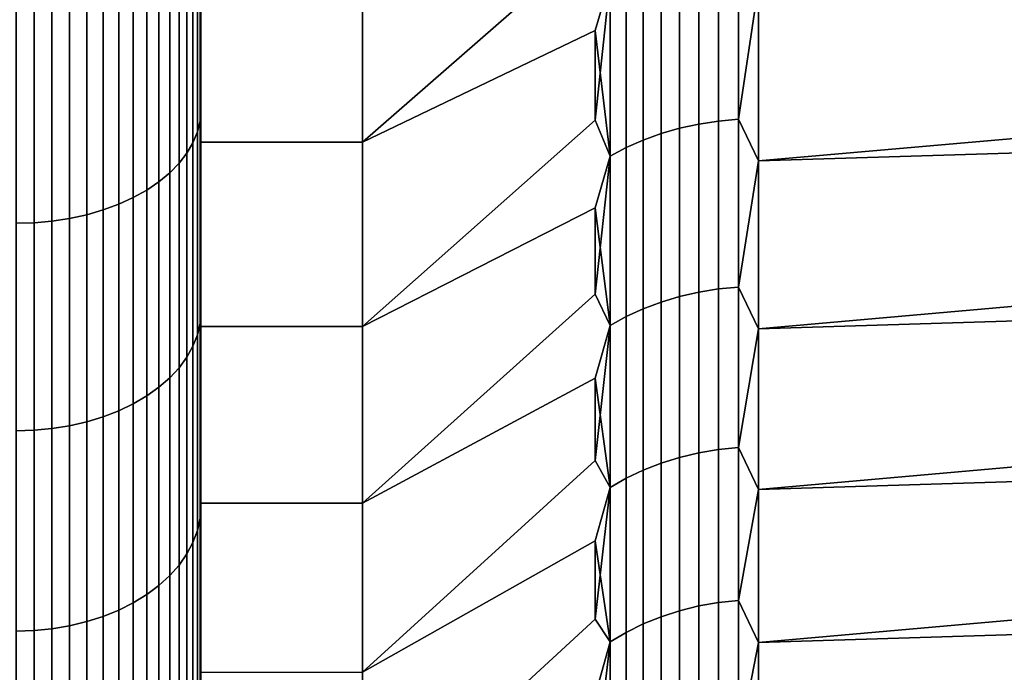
# Model space of a CAD drawing. Header units: metres. Extents: x -32 to 117, y -314 to 32.
# Tile 208 of 256: x 54.72 to 58.98, y -19.14 to -16.32. Entities that reach past the tile are written whole.
import ezdxf

# ---------------------------------------------------------------- set-up
doc = ezdxf.new("R2010")
doc.units = ezdxf.units.M
doc.layers.add('solid_24_501_064_XXX', color=7, linetype='CONTINUOUS')

msp = doc.modelspace()

# ---------------------------------------------------------------- linework, layer by layer
at = {"layer": 'solid_24_501_064_XXX'}
for points in [[(55.5, -14.279572, 73.126831), (55.5, -13.369637, 73.714081), (55.5, -16.452827, 73.659698), (55.5, -16.903345, 73.309982)], [(55.5, -13.369637, 73.714081), (55.5, -15.995195, 73.99984), (55.5, -16.452827, 73.659698)], [(55.5, -14.279572, 30.873165), (55.5, -16.452881, 30.340343), (55.5, -15.995249, 30.0002), (55.5, -13.369637, 30.285915)], [(55.5, -15.162939, 72.502052), (55.5, -14.279572, 73.126831), (55.5, -17.346146, 72.951157), (55.5, -17.780989, 72.583389)], [(55.5, -14.279572, 73.126831), (55.5, -16.903345, 73.309982), (55.5, -17.346146, 72.951157)], [(55.5, -14.279572, 30.873165), (55.5, -16.903397, 30.690058), (55.5, -16.452881, 30.340343)], [(55.5, -15.162939, 31.49795), (55.5, -17.346195, 31.048883), (55.5, -16.903397, 30.690058), (55.5, -14.279572, 30.873165)], [(55.5, -16.019812, 71.839729), (55.5, -15.162939, 72.502052), (55.5, -17.780989, 72.583389), (55.5, -18.208456, 72.2062)], [(55.5, -15.162939, 31.49795), (55.5, -17.781036, 31.416653), (55.5, -17.346195, 31.048883)], [(55.5, -16.019812, 32.160271), (55.5, -18.208504, 31.793846), (55.5, -17.781036, 31.416653), (55.5, -15.162939, 31.49795)], [(57.207108, -15.966877, 70.57312), (57.207108, -15.563559, 70.912361), (56.200001, -16.019726, 71.839821), (56.200001, -16.847328, 71.142036)], [(57.207108, -15.563559, 33.087639), (57.207108, -15.966877, 33.426884), (56.200001, -16.847328, 32.857964), (56.200001, -16.019726, 32.160183)], [(55.484612, -15.896024, 74.263763), (55.484612, -16.802494, 73.587845), (55.496147, -16.754749, 73.526505), (55.496147, -15.850854, 74.2005)], [(55.484612, -16.802494, 30.412155), (55.484612, -15.896024, 29.736233), (55.496147, -15.850854, 29.799498), (55.496147, -16.754749, 30.473499)], [(55.496147, -15.850854, 74.2005), (55.496147, -16.754749, 73.526505), (55.5, -15.995195, 73.99984)], [(55.496147, -15.850854, 29.799498), (55.5, -15.995249, 30.0002), (55.5, -16.452881, 30.340343)], [(55.496147, -16.754749, 30.473499), (55.496147, -15.850854, 29.799498), (55.5, -16.452881, 30.340343)], [(55.465508, -15.940319, 74.325806), (55.465508, -16.849316, 73.648003), (55.484612, -16.802494, 73.587845), (55.484612, -15.896024, 74.263763)], [(55.465508, -16.849316, 30.351999), (55.465508, -15.940319, 29.674194), (55.484612, -15.896024, 29.736233), (55.484612, -16.802494, 30.412155)], [(55.439014, -15.983311, 74.386017), (55.439014, -16.894758, 73.706383), (55.465508, -16.849316, 73.648003), (55.465508, -15.940319, 74.325806)], [(55.439014, -16.894758, 30.293613), (55.439014, -15.983311, 29.613981), (55.465508, -15.940319, 29.674194), (55.465508, -16.849316, 30.351999)], [(60.74514, -15.927435, 70.219666), (57.914215, -16.167145, 70.007317), (57.914215, -16.926891, 69.295097), (60.754452, -16.679441, 69.533844)], [(55.405388, -16.024584, 74.443825), (55.405388, -16.938387, 73.762436), (55.439014, -16.894758, 73.706383), (55.439014, -15.983311, 74.386017)], [(55.405388, -16.938387, 30.23756), (55.405388, -16.024584, 29.556173), (55.439014, -15.983311, 29.613981), (55.439014, -16.894758, 30.293613)], [(57.271427, -16.142897, 70.341896), (57.207108, -15.966877, 70.57312), (56.200001, -16.847328, 71.142036), (57.207108, -16.362803, 70.225273)], [(57.271427, -16.142897, 33.658108), (57.207108, -16.362803, 33.774727), (56.200001, -16.847328, 32.857964), (57.207108, -15.966877, 33.426884)], [(55.364956, -16.063742, 74.498672), (55.364956, -16.979776, 73.81562), (55.405388, -16.938387, 73.762436), (55.405388, -16.024584, 74.443825)], [(55.364956, -16.979776, 30.184381), (55.364956, -16.063742, 29.501329), (55.405388, -16.024584, 29.556173), (55.405388, -16.938387, 30.23756)], [(55.496147, -16.754749, 73.526505), (55.5, -16.452827, 73.659698), (55.5, -15.995195, 73.99984)], [(56.200001, -16.847328, 71.142036), (56.200001, -16.019726, 71.839821), (55.5, -16.019812, 71.839729), (55.5, -16.846998, 71.142296)], [(56.200001, -16.847328, 32.857964), (55.5, -16.846998, 32.857704), (55.5, -16.019812, 32.160271), (56.200001, -16.019726, 32.160183)], [(55.5, -16.846998, 71.142296), (55.5, -16.019812, 71.839729), (55.5, -18.628088, 71.820007), (55.5, -19.039337, 71.425323)], [(55.5, -16.019812, 71.839729), (55.5, -18.208456, 72.2062), (55.5, -18.628088, 71.820007)], [(55.5, -16.846998, 32.857704), (55.5, -18.628136, 32.180038), (55.5, -18.208504, 31.793846), (55.5, -16.019812, 32.160271)], [(57.572521, -16.786568, 34.48521), (57.572521, -16.028093, 33.788548), (57.655815, -16.010765, 33.808235), (57.655815, -16.768419, 34.504143)], [(57.572521, -16.028093, 70.211449), (57.572521, -16.786568, 69.514793), (57.655815, -16.768419, 69.495857), (57.655815, -16.010765, 70.191765)], [(57.655815, -16.768419, 34.504143), (57.655815, -16.010765, 33.808235), (57.741081, -15.998305, 33.822395), (57.741081, -16.755369, 34.517761)], [(57.655815, -16.010765, 70.191765), (57.655815, -16.768419, 69.495857), (57.741081, -16.755369, 69.482239), (57.741081, -15.998305, 70.177605)], [(57.741081, -16.755369, 34.517761), (57.741081, -15.998305, 33.822395), (57.827667, -15.990808, 33.830914), (57.827667, -16.747517, 34.525955)], [(57.741081, -15.998305, 70.177605), (57.741081, -16.755369, 69.482239), (57.827667, -16.747517, 69.474045), (57.827667, -15.990808, 70.16909)], [(57.827667, -16.747517, 34.525955), (57.827667, -15.990808, 33.830914), (57.914215, -16.167145, 33.992683)], [(57.827667, -15.990808, 70.16909), (57.827667, -16.747517, 69.474045), (57.914215, -16.167145, 70.007317)], [(55.318108, -16.100407, 74.550018), (55.318108, -17.018532, 73.86541), (55.364956, -16.979776, 73.81562), (55.364956, -16.063742, 74.498672)], [(55.318108, -17.018532, 30.13459), (55.318108, -16.100407, 29.449978), (55.364956, -16.063742, 29.501329), (55.364956, -16.979776, 30.184381)], [(57.414364, -16.837563, 34.432003), (57.414364, -16.076784, 33.733223), (57.491833, -16.050156, 33.763481), (57.491833, -16.809673, 34.461102)], [(57.414364, -16.076784, 70.266777), (57.414364, -16.837563, 69.568001), (57.491833, -16.809673, 69.538902), (57.491833, -16.050156, 70.236519)], [(57.491833, -16.809673, 34.461102), (57.491833, -16.050156, 33.763481), (57.572521, -16.028093, 33.788548), (57.572521, -16.786568, 34.48521)], [(57.491833, -16.050156, 70.236519), (57.491833, -16.809673, 69.538902), (57.572521, -16.786568, 69.514793), (57.572521, -16.028093, 70.211449)], [(57.914215, -16.926891, 34.704903), (57.914215, -16.167145, 33.992683), (62.30183, -16.03533, 33.875206), (62.30183, -16.792776, 34.574654)], [(55.265297, -16.134222, 74.597382), (55.265297, -17.054276, 73.911331), (55.318108, -17.018532, 73.86541), (55.318108, -16.100407, 74.550018)], [(55.265297, -17.054276, 30.088667), (55.265297, -16.134222, 29.402617), (55.318108, -16.100407, 29.449978), (55.318108, -17.018532, 30.13459)], [(57.271427, -16.906803, 34.359756), (57.271427, -16.142897, 33.658108), (57.34071, -16.107777, 33.698009), (57.34071, -16.870022, 34.398136)], [(57.271427, -16.142897, 70.341896), (57.271427, -16.906803, 69.640244), (57.34071, -16.870022, 69.601868), (57.34071, -16.107777, 70.301987)], [(57.34071, -16.870022, 34.398136), (57.34071, -16.107777, 33.698009), (57.414364, -16.076784, 33.733223), (57.414364, -16.837563, 34.432003)], [(57.34071, -16.107777, 70.301987), (57.34071, -16.870022, 69.601868), (57.414364, -16.837563, 69.568001), (57.414364, -16.076784, 70.266777)], [(55.207027, -16.164864, 74.640297), (55.207027, -17.086664, 73.95295), (55.265297, -17.054276, 73.911331), (55.265297, -16.134222, 74.597382)], [(55.207027, -17.086664, 30.047052), (55.207027, -16.164864, 29.359699), (55.265297, -16.134222, 29.402617), (55.265297, -17.054276, 30.088667)], [(57.271427, -16.142897, 70.341896), (57.207108, -16.362803, 70.225273), (57.207108, -16.751152, 69.868988)], [(57.271427, -16.142897, 70.341896), (57.207108, -16.751152, 69.868988), (57.271427, -16.906803, 69.640244)], [(57.271427, -16.906803, 34.359756), (57.207108, -16.362803, 33.774727), (57.271427, -16.142897, 33.658108)], [(55.076424, -16.215475, 74.711189), (55.076424, -17.140163, 74.021683), (55.143867, -17.115387, 73.989845), (55.143867, -16.192036, 74.67836)], [(55.076424, -17.140163, 29.978319), (55.076424, -16.215475, 29.288813), (55.143867, -16.192036, 29.321644), (55.143867, -17.115387, 30.010151)], [(55.143867, -16.192036, 74.67836), (55.143867, -17.115387, 73.989845), (55.207027, -17.086664, 73.95295), (55.207027, -16.164864, 74.640297)], [(55.143867, -17.115387, 30.010151), (55.143867, -16.192036, 29.321644), (55.207027, -16.164864, 29.359699), (55.207027, -17.086664, 30.047052)], [(57.827667, -16.747517, 34.525955), (57.914215, -16.167145, 33.992683), (57.914215, -16.926891, 34.704903)], [(57.827667, -16.747517, 69.474045), (57.914215, -16.926891, 69.295097), (57.914215, -16.167145, 70.007317)], [(54.931324, -16.250292, 74.759949), (54.931324, -17.176966, 74.068962), (55.005348, -17.160755, 74.048141), (55.005348, -16.234957, 74.738472)], [(54.931324, -17.176966, 29.931034), (54.931324, -16.250292, 29.240049), (55.005348, -16.234957, 29.261528), (55.005348, -17.160755, 29.95186)], [(55.005348, -16.234957, 74.738472), (55.005348, -17.160755, 74.048141), (55.076424, -17.140163, 74.021683), (55.076424, -16.215475, 74.711189)], [(55.005348, -17.160755, 29.95186), (55.005348, -16.234957, 29.261528), (55.076424, -16.215475, 29.288813), (55.076424, -17.140163, 29.978319)], [(54.777321, -17.195656, 74.092979), (54.777321, -16.267975, 74.784714), (54.700001, -16.270151, 74.787766), (54.700001, -17.197956, 74.095932)], [(54.777321, -16.267975, 29.215284), (54.777321, -17.195656, 29.907021), (54.700001, -17.197956, 29.904066), (54.700001, -16.270151, 29.212236)], [(54.777321, -16.267975, 74.784714), (54.777321, -17.195656, 74.092979), (54.855072, -17.188637, 74.083961), (54.855072, -16.261333, 74.775414)], [(54.777321, -17.195656, 29.907021), (54.777321, -16.267975, 29.215284), (54.855072, -16.261333, 29.224585), (54.855072, -17.188637, 29.91604)], [(54.855072, -16.261333, 74.775414), (54.855072, -17.188637, 74.083961), (54.931324, -17.176966, 74.068962), (54.931324, -16.250292, 74.759949)], [(54.855072, -17.188637, 29.91604), (54.855072, -16.261333, 29.224585), (54.931324, -16.250292, 29.240049), (54.931324, -17.176966, 29.931034)], [(57.207108, -16.751152, 69.868988), (57.207108, -16.362803, 70.225273), (56.200001, -16.847328, 71.142036), (56.200001, -17.64448, 70.409843)], [(57.207108, -16.362803, 33.774727), (57.207108, -16.751152, 34.131012), (56.200001, -17.64448, 33.590157), (56.200001, -16.847328, 32.857964)], [(57.271427, -16.906803, 34.359756), (57.207108, -16.751152, 34.131012), (57.207108, -16.362803, 33.774727)], [(55.496147, -16.754749, 73.526505), (55.5, -16.903345, 73.309982), (55.5, -16.452827, 73.659698)], [(55.496147, -16.754749, 30.473499), (55.5, -16.452881, 30.340343), (55.5, -16.903397, 30.690058)], [(60.754452, -16.679441, 69.533844), (57.914215, -16.926891, 69.295097), (57.914215, -17.655293, 68.55085), (60.773251, -17.402605, 68.81633)], [(57.271427, -16.906803, 69.640244), (57.207108, -16.751152, 69.868988), (56.200001, -17.64448, 70.409843), (57.207108, -17.131744, 69.504433)], [(57.271427, -16.906803, 34.359756), (57.207108, -17.131744, 34.495567), (56.200001, -17.64448, 33.590157), (57.207108, -16.751152, 34.131012)], [(57.741081, -17.482241, 35.244629), (57.741081, -16.755369, 34.517761), (57.827667, -16.747517, 34.525955), (57.827667, -17.474047, 35.252483)], [(57.741081, -16.755369, 69.482239), (57.741081, -17.482241, 68.755371), (57.827667, -17.474047, 68.74752), (57.827667, -16.747517, 69.474045)], [(57.827667, -17.474047, 35.252483), (57.827667, -16.747517, 34.525955), (57.914215, -16.926891, 34.704903)], [(57.827667, -16.747517, 69.474045), (57.827667, -17.474047, 68.74752), (57.914215, -16.926891, 69.295097)], [(55.484612, -16.802494, 73.587845), (55.484612, -17.680258, 72.875038), (55.496147, -17.630018, 72.81572), (55.496147, -16.754749, 73.526505)], [(55.484612, -17.680258, 31.124958), (55.484612, -16.802494, 30.412155), (55.496147, -16.754749, 30.473499), (55.496147, -17.630018, 31.184277)], [(55.496147, -16.754749, 73.526505), (55.496147, -17.630018, 72.81572), (55.5, -16.903345, 73.309982)], [(55.496147, -16.754749, 30.473499), (55.5, -16.903397, 30.690058), (55.5, -17.346195, 31.048883)], [(55.496147, -17.630018, 31.184277), (55.496147, -16.754749, 30.473499), (55.5, -17.346195, 31.048883)], [(57.491833, -17.538898, 35.190327), (57.491833, -16.809673, 34.461102), (57.572521, -16.786568, 34.48521), (57.572521, -17.514791, 35.213432)], [(57.491833, -16.809673, 69.538902), (57.491833, -17.538898, 68.809677), (57.572521, -17.514791, 68.786568), (57.572521, -16.786568, 69.514793)], [(57.572521, -17.514791, 35.213432), (57.572521, -16.786568, 34.48521), (57.655815, -16.768419, 34.504143), (57.655815, -17.495855, 35.231579)], [(57.572521, -16.786568, 69.514793), (57.572521, -17.514791, 68.786568), (57.655815, -17.495855, 68.768417), (57.655815, -16.768419, 69.495857)], [(57.655815, -17.495855, 35.231579), (57.655815, -16.768419, 34.504143), (57.741081, -16.755369, 34.517761), (57.741081, -17.482241, 35.244629)], [(57.655815, -16.768419, 69.495857), (57.655815, -17.495855, 68.768417), (57.741081, -17.482241, 68.755371), (57.741081, -16.755369, 69.482239)], [(57.914215, -17.655293, 35.44915), (57.914215, -16.926891, 34.704903), (62.30183, -16.792776, 34.574654), (62.30183, -17.519749, 35.305737)], [(55.465508, -16.849316, 73.648003), (55.465508, -17.729525, 72.933212), (55.484612, -17.680258, 72.875038), (55.484612, -16.802494, 73.587845)], [(55.465508, -17.729525, 31.06679), (55.465508, -16.849316, 30.351999), (55.484612, -16.802494, 30.412155), (55.484612, -17.680258, 31.124958)], [(57.34071, -17.601866, 35.129978), (57.34071, -16.870022, 34.398136), (57.414364, -16.837563, 34.432003), (57.414364, -17.567999, 35.162437)], [(57.34071, -16.870022, 69.601868), (57.34071, -17.601866, 68.870018), (57.414364, -17.567999, 68.837563), (57.414364, -16.837563, 69.568001)], [(57.414364, -17.567999, 35.162437), (57.414364, -16.837563, 34.432003), (57.491833, -16.809673, 34.461102), (57.491833, -17.538898, 35.190327)], [(57.414364, -16.837563, 69.568001), (57.414364, -17.567999, 68.837563), (57.491833, -17.538898, 68.809677), (57.491833, -16.809673, 69.538902)], [(55.439014, -16.894758, 73.706383), (55.439014, -17.777342, 72.98967), (55.465508, -17.729525, 72.933212), (55.465508, -16.849316, 73.648003)], [(55.439014, -17.777342, 31.010332), (55.439014, -16.894758, 30.293613), (55.465508, -16.849316, 30.351999), (55.465508, -17.729525, 31.06679)], [(55.5, -17.644621, 70.409683), (55.5, -16.846998, 71.142296), (55.5, -19.441839, 71.022476), (55.5, -19.836161, 70.610886)], [(55.5, -16.846998, 71.142296), (55.5, -19.039337, 71.425323), (55.5, -19.441839, 71.022476)], [(55.5, -16.846998, 32.857704), (55.5, -19.039385, 32.574722), (55.5, -18.628136, 32.180038)], [(55.5, -17.644621, 33.590317), (55.5, -19.441887, 32.977573), (55.5, -19.039385, 32.574722), (55.5, -16.846998, 32.857704)], [(56.200001, -17.64448, 70.409843), (56.200001, -16.847328, 71.142036), (55.5, -16.846998, 71.142296), (55.5, -17.644621, 70.409683)], [(56.200001, -16.847328, 32.857964), (56.200001, -17.64448, 33.590157), (55.5, -17.644621, 33.590317), (55.5, -16.846998, 32.857704)], [(57.271427, -17.640244, 35.093197), (57.271427, -16.906803, 34.359756), (57.34071, -16.870022, 34.398136), (57.34071, -17.601866, 35.129978)], [(57.271427, -16.906803, 69.640244), (57.271427, -17.640244, 68.906807), (57.34071, -17.601866, 68.870018), (57.34071, -16.870022, 69.601868)], [(55.405388, -16.938387, 73.762436), (55.405388, -17.82325, 73.043869), (55.439014, -17.777342, 72.98967), (55.439014, -16.894758, 73.706383)], [(55.405388, -17.82325, 30.956129), (55.405388, -16.938387, 30.23756), (55.439014, -16.894758, 30.293613), (55.439014, -17.777342, 31.010332)], [(55.496147, -17.630018, 72.81572), (55.5, -17.346146, 72.951157), (55.5, -16.903345, 73.309982)], [(57.271427, -16.906803, 69.640244), (57.207108, -17.131744, 69.504433), (57.207108, -17.504406, 69.131775)], [(57.271427, -16.906803, 69.640244), (57.207108, -17.504406, 69.131775), (57.271427, -17.640244, 68.906807)], [(57.271427, -17.640244, 35.093197), (57.207108, -17.131744, 34.495567), (57.271427, -16.906803, 34.359756)], [(55.364956, -16.979776, 73.81562), (55.364956, -17.866802, 73.095291), (55.405388, -17.82325, 73.043869), (55.405388, -16.938387, 73.762436)], [(55.364956, -17.866802, 30.904707), (55.364956, -16.979776, 30.184381), (55.405388, -16.938387, 30.23756), (55.405388, -17.82325, 30.956129)], [(57.827667, -17.474047, 35.252483), (57.914215, -16.926891, 34.704903), (57.914215, -17.655293, 35.44915)], [(57.827667, -17.474047, 68.74752), (57.914215, -17.655293, 68.55085), (57.914215, -16.926891, 69.295097)], [(55.318108, -17.018532, 73.86541), (55.318108, -17.907581, 73.14344), (55.364956, -17.866802, 73.095291), (55.364956, -16.979776, 73.81562)], [(55.318108, -17.907581, 30.85656), (55.318108, -17.018532, 30.13459), (55.364956, -16.979776, 30.184381), (55.364956, -17.866802, 30.904707)], [(55.265297, -17.054276, 73.911331), (55.265297, -17.945192, 73.187851), (55.318108, -17.907581, 73.14344), (55.318108, -17.018532, 73.86541)], [(55.265297, -17.945192, 30.812151), (55.265297, -17.054276, 30.088667), (55.318108, -17.018532, 30.13459), (55.318108, -17.907581, 30.85656)], [(55.143867, -17.115387, 73.989845), (55.143867, -18.009495, 73.263771), (55.207027, -17.979273, 73.228088), (55.207027, -17.086664, 73.95295)], [(55.143867, -18.009495, 30.736229), (55.143867, -17.115387, 30.010151), (55.207027, -17.086664, 30.047052), (55.207027, -17.979273, 30.771912)], [(55.207027, -17.086664, 73.95295), (55.207027, -17.979273, 73.228088), (55.265297, -17.945192, 73.187851), (55.265297, -17.054276, 73.911331)], [(55.207027, -17.979273, 30.771912), (55.207027, -17.086664, 30.047052), (55.265297, -17.054276, 30.088667), (55.265297, -17.945192, 30.812151)], [(55.076424, -17.140163, 74.021683), (55.076424, -18.035566, 73.294556), (55.143867, -18.009495, 73.263771), (55.143867, -17.115387, 73.989845)], [(55.076424, -18.035566, 30.705446), (55.076424, -17.140163, 29.978319), (55.143867, -17.115387, 30.010151), (55.143867, -18.009495, 30.736229)], [(57.207108, -17.504406, 69.131775), (57.207108, -17.131744, 69.504433), (56.200001, -17.64448, 70.409843), (56.200001, -18.409843, 69.644478)], [(57.207108, -17.131744, 34.495567), (57.207108, -17.504406, 34.868229), (56.200001, -18.409843, 34.355518), (56.200001, -17.64448, 33.590157)], [(57.271427, -17.640244, 35.093197), (57.207108, -17.504406, 34.868229), (57.207108, -17.131744, 34.495567)], [(54.855072, -17.188637, 74.083961), (54.855072, -18.086573, 73.354774), (54.931324, -18.074291, 73.340279), (54.931324, -17.176966, 74.068962)], [(54.855072, -18.086573, 30.645224), (54.855072, -17.188637, 29.91604), (54.931324, -17.176966, 29.931034), (54.931324, -18.074291, 30.659725)], [(54.931324, -17.176966, 74.068962), (54.931324, -18.074291, 73.340279), (55.005348, -18.057236, 73.320137), (55.005348, -17.160755, 74.048141)], [(54.931324, -18.074291, 30.659725), (54.931324, -17.176966, 29.931034), (55.005348, -17.160755, 29.95186), (55.005348, -18.057236, 30.679863)], [(55.005348, -17.160755, 74.048141), (55.005348, -18.057236, 73.320137), (55.076424, -18.035566, 73.294556), (55.076424, -17.140163, 74.021683)], [(55.005348, -18.057236, 30.679863), (55.005348, -17.160755, 29.95186), (55.076424, -17.140163, 29.978319), (55.076424, -18.035566, 30.705446)], [(54.777321, -18.093958, 73.363495), (54.777321, -17.195656, 74.092979), (54.700001, -17.197956, 74.095932), (54.700001, -18.096378, 73.366356)], [(54.777321, -17.195656, 29.907021), (54.777321, -18.093958, 30.636503), (54.700001, -18.096378, 30.633646), (54.700001, -17.197956, 29.904066)], [(54.777321, -17.195656, 74.092979), (54.777321, -18.093958, 73.363495), (54.855072, -18.086573, 73.354774), (54.855072, -17.188637, 74.083961)], [(54.777321, -18.093958, 30.636503), (54.777321, -17.195656, 29.907021), (54.855072, -17.188637, 29.91604), (54.855072, -18.086573, 30.645224)], [(55.496147, -17.630018, 72.81572), (55.5, -17.780989, 72.583389), (55.5, -17.346146, 72.951157)], [(55.496147, -17.630018, 31.184277), (55.5, -17.346195, 31.048883), (55.5, -17.781036, 31.416653)], [(60.773251, -17.402605, 68.81633), (57.914215, -17.655293, 68.55085), (57.914215, -18.351, 67.775955), (60.801495, -18.094584, 68.069389)], [(57.741081, -18.177607, 36.001694), (57.741081, -17.482241, 35.244629), (57.827667, -17.474047, 35.252483), (57.827667, -18.169086, 36.009193)], [(57.741081, -17.482241, 68.755371), (57.741081, -18.177607, 67.998306), (57.827667, -18.169086, 67.990807), (57.827667, -17.474047, 68.74752)], [(57.827667, -18.169086, 36.009193), (57.827667, -17.474047, 35.252483), (57.914215, -17.655293, 35.44915)], [(57.827667, -17.474047, 68.74752), (57.827667, -18.169086, 67.990807), (57.914215, -17.655293, 68.55085)], [(57.271427, -17.640244, 68.906807), (57.207108, -17.504406, 69.131775), (56.200001, -18.409843, 69.644478), (57.207108, -17.868963, 68.751175)], [(57.271427, -17.640244, 35.093197), (57.207108, -17.868963, 35.248821), (56.200001, -18.409843, 34.355518), (57.207108, -17.504406, 34.868229)], [(57.491833, -18.236519, 35.949844), (57.491833, -17.538898, 35.190327), (57.572521, -17.514791, 35.213432), (57.572521, -18.211451, 35.971909)], [(57.491833, -17.538898, 68.809677), (57.491833, -18.236519, 68.050156), (57.572521, -18.211451, 68.028091), (57.572521, -17.514791, 68.786568)], [(57.572521, -18.211451, 35.971909), (57.572521, -17.514791, 35.213432), (57.655815, -17.495855, 35.231579), (57.655815, -18.191763, 35.989235)], [(57.572521, -17.514791, 68.786568), (57.572521, -18.211451, 68.028091), (57.655815, -18.191763, 68.010765), (57.655815, -17.495855, 68.768417)], [(57.655815, -18.191763, 35.989235), (57.655815, -17.495855, 35.231579), (57.741081, -17.482241, 35.244629), (57.741081, -18.177607, 36.001694)], [(57.655815, -17.495855, 68.768417), (57.655815, -18.191763, 68.010765), (57.741081, -18.177607, 67.998306), (57.741081, -17.482241, 68.755371)], [(57.914215, -18.351, 36.224045), (57.914215, -17.655293, 35.44915), (62.30183, -17.519749, 35.305737), (62.30183, -18.214928, 36.067127)], [(57.414364, -18.266775, 35.923214), (57.414364, -17.567999, 35.162437), (57.491833, -17.538898, 35.190327), (57.491833, -18.236519, 35.949844)], [(57.414364, -17.567999, 68.837563), (57.414364, -18.266775, 68.076782), (57.491833, -18.236519, 68.050156), (57.491833, -17.538898, 68.809677)], [(57.271427, -18.341894, 35.857101), (57.271427, -17.640244, 35.093197), (57.34071, -17.601866, 35.129978), (57.34071, -18.301991, 35.892223)], [(57.271427, -17.640244, 68.906807), (57.271427, -18.341894, 68.142899), (57.34071, -18.301991, 68.10778), (57.34071, -17.601866, 68.870018)], [(57.34071, -18.301991, 35.892223), (57.34071, -17.601866, 35.129978), (57.414364, -17.567999, 35.162437), (57.414364, -18.266775, 35.923214)], [(57.34071, -17.601866, 68.870018), (57.34071, -18.301991, 68.10778), (57.414364, -18.266775, 68.076782), (57.414364, -17.567999, 68.837563)], [(55.484612, -17.680258, 72.875038), (55.484612, -18.527815, 72.126572), (55.496147, -18.475166, 72.069382), (55.496147, -17.630018, 72.81572)], [(55.484612, -18.527815, 31.873426), (55.484612, -17.680258, 31.124958), (55.496147, -17.630018, 31.184277), (55.496147, -18.475166, 31.930618)], [(55.496147, -17.630018, 72.81572), (55.496147, -18.475166, 72.069382), (55.5, -17.780989, 72.583389)], [(55.496147, -17.630018, 31.184277), (55.5, -17.781036, 31.416653), (55.5, -18.208504, 31.793846)], [(55.496147, -18.475166, 31.930618), (55.496147, -17.630018, 31.184277), (55.5, -18.208504, 31.793846)], [(56.200001, -18.409843, 69.644478), (56.200001, -17.64448, 70.409843), (55.5, -17.644621, 70.409683), (55.5, -18.409681, 69.644623)], [(56.200001, -17.64448, 33.590157), (56.200001, -18.409843, 34.355518), (55.5, -18.409681, 34.355377), (55.5, -17.644621, 33.590317)], [(55.5, -18.409681, 69.644623), (55.5, -17.644621, 70.409683), (55.5, -20.221985, 70.190926), (55.5, -20.598812, 69.763123)], [(55.5, -17.644621, 70.409683), (55.5, -19.836161, 70.610886), (55.5, -20.221985, 70.190926)], [(55.5, -17.644621, 33.590317), (55.5, -19.836208, 33.389164), (55.5, -19.441887, 32.977573)], [(55.5, -18.409681, 34.355377), (55.5, -20.222033, 33.809132), (55.5, -19.836208, 33.389164), (55.5, -17.644621, 33.590317)], [(57.271427, -17.640244, 68.906807), (57.207108, -17.868963, 68.751175), (57.207108, -18.225246, 68.362831)], [(57.271427, -17.640244, 68.906807), (57.207108, -18.225246, 68.362831), (57.271427, -18.341894, 68.142899)], [(57.271427, -18.341894, 35.857101), (57.207108, -17.868963, 35.248821), (57.271427, -17.640244, 35.093197)], [(55.465508, -17.729525, 72.933212), (55.465508, -18.579445, 72.182655), (55.484612, -18.527815, 72.126572), (55.484612, -17.680258, 72.875038)], [(55.465508, -18.579445, 31.817343), (55.465508, -17.729525, 31.06679), (55.484612, -17.680258, 31.124958), (55.484612, -18.527815, 31.873426)], [(57.827667, -18.169086, 36.009193), (57.914215, -17.655293, 35.44915), (57.914215, -18.351, 36.224045)], [(57.827667, -18.169086, 67.990807), (57.914215, -18.351, 67.775955), (57.914215, -17.655293, 68.55085)], [(55.439014, -17.777342, 72.98967), (55.439014, -18.629553, 72.237091), (55.465508, -18.579445, 72.182655), (55.465508, -17.729525, 72.933212)], [(55.439014, -18.629553, 31.762911), (55.439014, -17.777342, 31.010332), (55.465508, -17.729525, 31.06679), (55.465508, -18.579445, 31.817343)], [(55.405388, -17.82325, 73.043869), (55.405388, -18.677662, 72.289345), (55.439014, -18.629553, 72.237091), (55.439014, -17.777342, 72.98967)], [(55.405388, -18.677662, 31.710651), (55.405388, -17.82325, 30.956129), (55.439014, -17.777342, 31.010332), (55.439014, -18.629553, 31.762911)], [(55.496147, -18.475166, 72.069382), (55.5, -18.208456, 72.2062), (55.5, -17.780989, 72.583389)], [(55.364956, -17.866802, 73.095291), (55.364956, -18.723301, 72.338928), (55.405388, -18.677662, 72.289345), (55.405388, -17.82325, 73.043869)], [(55.364956, -18.723301, 31.661072), (55.364956, -17.866802, 30.904707), (55.405388, -17.82325, 30.956129), (55.405388, -18.677662, 31.710651)], [(55.318108, -17.907581, 73.14344), (55.318108, -18.766035, 72.385345), (55.364956, -18.723301, 72.338928), (55.364956, -17.866802, 73.095291)], [(55.318108, -18.766035, 31.614651), (55.318108, -17.907581, 30.85656), (55.364956, -17.866802, 30.904707), (55.364956, -18.723301, 31.661072)], [(57.207108, -18.225246, 68.362831), (57.207108, -17.868963, 68.751175), (56.200001, -18.409843, 69.644478), (56.200001, -19.142036, 68.847328)], [(57.207108, -17.868963, 35.248821), (57.207108, -18.225246, 35.637169), (56.200001, -19.142036, 35.152672), (56.200001, -18.409843, 34.355518)], [(57.271427, -18.341894, 35.857101), (57.207108, -18.225246, 35.637169), (57.207108, -17.868963, 35.248821)], [(55.207027, -17.979273, 73.228088), (55.207027, -18.841166, 72.466965), (55.265297, -18.80545, 72.428162), (55.265297, -17.945192, 73.187851)], [(55.207027, -18.841166, 31.533039), (55.207027, -17.979273, 30.771912), (55.265297, -17.945192, 30.812151), (55.265297, -18.80545, 31.571835)], [(55.265297, -17.945192, 73.187851), (55.265297, -18.80545, 72.428162), (55.318108, -18.766035, 72.385345), (55.318108, -17.907581, 73.14344)], [(55.265297, -18.80545, 31.571835), (55.265297, -17.945192, 30.812151), (55.318108, -17.907581, 30.85656), (55.318108, -18.766035, 31.614651)], [(55.143867, -18.009495, 73.263771), (55.143867, -18.872835, 72.501366), (55.207027, -18.841166, 72.466965), (55.207027, -17.979273, 73.228088)], [(55.143867, -18.872835, 31.498634), (55.143867, -18.009495, 30.736229), (55.207027, -17.979273, 30.771912), (55.207027, -18.841166, 31.533039)], [(55.076424, -18.035566, 73.294556), (55.076424, -18.900156, 72.531044), (55.143867, -18.872835, 72.501366), (55.143867, -18.009495, 73.263771)], [(55.076424, -18.900156, 31.468958), (55.076424, -18.035566, 30.705446), (55.143867, -18.009495, 30.736229), (55.143867, -18.872835, 31.498634)], [(54.931324, -18.074291, 73.340279), (54.931324, -18.940739, 72.575127), (55.005348, -18.922863, 72.55571), (55.005348, -18.057236, 73.320137)], [(54.931324, -18.940739, 31.424873), (54.931324, -18.074291, 30.659725), (55.005348, -18.057236, 30.679863), (55.005348, -18.922863, 31.44429)], [(55.005348, -18.057236, 73.320137), (55.005348, -18.922863, 72.55571), (55.076424, -18.900156, 72.531044), (55.076424, -18.035566, 73.294556)], [(55.005348, -18.922863, 31.44429), (55.005348, -18.057236, 30.679863), (55.076424, -18.035566, 30.705446), (55.076424, -18.900156, 31.468958)], [(54.777321, -18.961348, 72.597511), (54.777321, -18.093958, 73.363495), (54.700001, -18.096378, 73.366356), (54.700001, -18.963884, 72.600266)], [(54.777321, -18.093958, 30.636503), (54.777321, -18.961348, 31.402487), (54.700001, -18.963884, 31.399731), (54.700001, -18.096378, 30.633646)], [(54.777321, -18.093958, 73.363495), (54.777321, -18.961348, 72.597511), (54.855072, -18.953608, 72.589104), (54.855072, -18.086573, 73.354774)], [(54.777321, -18.961348, 31.402487), (54.777321, -18.093958, 30.636503), (54.855072, -18.086573, 30.645224), (54.855072, -18.953608, 31.410894)], [(54.855072, -18.086573, 73.354774), (54.855072, -18.953608, 72.589104), (54.931324, -18.940739, 72.575127), (54.931324, -18.074291, 73.340279)], [(54.855072, -18.953608, 31.410894), (54.855072, -18.086573, 30.645224), (54.931324, -18.074291, 30.659725), (54.931324, -18.940739, 31.424873)], [(60.801495, -18.094584, 68.069389), (57.914215, -18.351, 67.775955), (57.914215, -19.012726, 66.971848), (60.839176, -18.755272, 67.293129)], [(57.572521, -18.875294, 36.759266), (57.572521, -18.211451, 35.971909), (57.655815, -18.191763, 35.989235), (57.655815, -18.854889, 36.775742)], [(57.572521, -18.211451, 68.028091), (57.572521, -18.875294, 67.240738), (57.655815, -18.854889, 67.224258), (57.655815, -18.191763, 68.010765)], [(57.655815, -18.854889, 36.775742), (57.655815, -18.191763, 35.989235), (57.741081, -18.177607, 36.001694), (57.741081, -18.840216, 36.78759)], [(57.655815, -18.191763, 68.010765), (57.655815, -18.854889, 67.224258), (57.741081, -18.840216, 67.21241), (57.741081, -18.177607, 67.998306)], [(57.741081, -18.840216, 36.78759), (57.741081, -18.177607, 36.001694), (57.827667, -18.169086, 36.009193), (57.827667, -18.831385, 36.79472)], [(57.741081, -18.177607, 67.998306), (57.741081, -18.840216, 67.21241), (57.827667, -18.831385, 67.205284), (57.827667, -18.169086, 67.990807)], [(57.827667, -18.831385, 36.79472), (57.827667, -18.169086, 36.009193), (57.914215, -18.351, 36.224045)], [(57.827667, -18.169086, 67.990807), (57.827667, -18.831385, 67.205284), (57.914215, -18.351, 67.775955)], [(55.496147, -18.475166, 72.069382), (55.5, -18.628088, 71.820007), (55.5, -18.208456, 72.2062)], [(55.496147, -18.475166, 31.930618), (55.5, -18.208504, 31.793846), (55.5, -18.628136, 32.180038)], [(57.271427, -18.341894, 68.142899), (57.207108, -18.225246, 68.362831), (56.200001, -19.142036, 68.847328), (57.207108, -18.573092, 67.966904)], [(57.271427, -18.341894, 35.857101), (57.207108, -18.573092, 36.033092), (56.200001, -19.142036, 35.152672), (57.207108, -18.225246, 35.637169)], [(57.414364, -18.932634, 36.712967), (57.414364, -18.266775, 35.923214), (57.491833, -18.236519, 35.949844), (57.491833, -18.901276, 36.738285)], [(57.414364, -18.266775, 68.076782), (57.414364, -18.932634, 67.287033), (57.491833, -18.901276, 67.261711), (57.491833, -18.236519, 68.050156)], [(57.491833, -18.901276, 36.738285), (57.491833, -18.236519, 35.949844), (57.572521, -18.211451, 35.971909), (57.572521, -18.875294, 36.759266)], [(57.491833, -18.236519, 68.050156), (57.491833, -18.901276, 67.261711), (57.572521, -18.875294, 67.240738), (57.572521, -18.211451, 68.028091)], [(57.914215, -19.012726, 37.028152), (57.914215, -18.351, 36.224045), (62.30183, -18.214928, 36.067127), (62.30183, -18.877043, 36.857433)], [(57.34071, -18.969133, 36.683495), (57.34071, -18.301991, 35.892223), (57.414364, -18.266775, 35.923214), (57.414364, -18.932634, 36.712967)], [(57.34071, -18.301991, 68.10778), (57.34071, -18.969133, 67.316505), (57.414364, -18.932634, 67.287033), (57.414364, -18.266775, 68.076782)], [(57.271427, -19.01049, 36.650101), (57.271427, -18.341894, 35.857101), (57.34071, -18.301991, 35.892223), (57.34071, -18.969133, 36.683495)], [(57.271427, -18.341894, 68.142899), (57.271427, -19.01049, 67.349899), (57.34071, -18.969133, 67.316505), (57.34071, -18.301991, 68.10778)], [(57.271427, -18.341894, 68.142899), (57.207108, -18.573092, 67.966904), (57.207108, -18.912338, 67.563591)], [(57.271427, -18.341894, 68.142899), (57.207108, -18.912338, 67.563591), (57.271427, -19.01049, 67.349899)], [(57.271427, -19.01049, 36.650101), (57.207108, -18.573092, 36.033092), (57.271427, -18.341894, 35.857101)], [(57.827667, -18.831385, 36.79472), (57.914215, -18.351, 36.224045), (57.914215, -19.012726, 37.028152)], [(57.827667, -18.831385, 67.205284), (57.914215, -19.012726, 66.971848), (57.914215, -18.351, 67.775955)], [(55.5, -19.142296, 68.847), (55.5, -18.409681, 69.644623), (55.5, -20.966225, 69.327934), (55.5, -21.324701, 68.884766)], [(55.5, -18.409681, 69.644623), (55.5, -20.598812, 69.763123), (55.5, -20.966225, 69.327934)], [(55.5, -18.409681, 34.355377), (55.5, -20.598862, 34.236935), (55.5, -20.222033, 33.809132)], [(55.5, -19.142296, 35.153), (55.5, -20.96627, 34.672127), (55.5, -20.598862, 34.236935), (55.5, -18.409681, 34.355377)], [(56.200001, -19.142036, 68.847328), (56.200001, -18.409843, 69.644478), (55.5, -18.409681, 69.644623), (55.5, -19.142296, 68.847)], [(56.200001, -18.409843, 34.355518), (56.200001, -19.142036, 35.152672), (55.5, -19.142296, 35.153), (55.5, -18.409681, 34.355377)], [(55.484612, -18.527815, 72.126572), (55.484612, -19.343719, 71.343719), (55.496147, -19.288752, 71.28875), (55.496147, -18.475166, 72.069382)], [(55.484612, -19.343719, 32.656281), (55.484612, -18.527815, 31.873426), (55.496147, -18.475166, 31.930618), (55.496147, -19.288752, 32.71125)], [(55.496147, -18.475166, 72.069382), (55.496147, -19.288752, 71.28875), (55.5, -18.628088, 71.820007)], [(55.496147, -18.475166, 31.930618), (55.5, -18.628136, 32.180038), (55.5, -19.039385, 32.574722)], [(55.496147, -19.288752, 32.71125), (55.496147, -18.475166, 31.930618), (55.5, -19.039385, 32.574722)], [(55.465508, -18.579445, 72.182655), (55.465508, -19.397621, 71.397621), (55.484612, -19.343719, 71.343719), (55.484612, -18.527815, 72.126572)], [(55.465508, -19.397621, 32.602379), (55.465508, -18.579445, 31.817343), (55.484612, -18.527815, 31.873426), (55.484612, -19.343719, 32.656281)], [(55.439014, -18.629553, 72.237091), (55.439014, -19.449936, 71.449936), (55.465508, -19.397621, 71.397621), (55.465508, -18.579445, 72.182655)], [(55.439014, -19.449936, 32.550064), (55.439014, -18.629553, 31.762911), (55.465508, -18.579445, 31.817343), (55.465508, -19.397621, 32.602379)], [(57.207108, -18.912338, 67.563591), (57.207108, -18.573092, 67.966904), (56.200001, -19.142036, 68.847328), (56.200001, -19.839819, 68.019722)], [(57.207108, -18.573092, 36.033092), (57.207108, -18.912338, 36.436409), (56.200001, -19.839819, 35.980274), (56.200001, -19.142036, 35.152672)], [(57.271427, -19.01049, 36.650101), (57.207108, -18.912338, 36.436409), (57.207108, -18.573092, 36.033092)], [(55.496147, -19.288752, 71.28875), (55.5, -19.039337, 71.425323), (55.5, -18.628088, 71.820007)], [(55.405388, -18.677662, 72.289345), (55.405388, -19.500162, 71.50016), (55.439014, -19.449936, 71.449936), (55.439014, -18.629553, 72.237091)], [(55.405388, -19.500162, 32.499836), (55.405388, -18.677662, 31.710651), (55.439014, -18.629553, 31.762911), (55.439014, -19.449936, 32.550064)], [(55.364956, -18.723301, 72.338928), (55.364956, -19.547813, 71.547813), (55.405388, -19.500162, 71.50016), (55.405388, -18.677662, 72.289345)], [(55.364956, -19.547813, 32.452187), (55.364956, -18.723301, 31.661072), (55.405388, -18.677662, 31.710651), (55.405388, -19.500162, 32.499836)], [(55.318108, -18.766035, 72.385345), (55.318108, -19.592428, 71.59243), (55.364956, -19.547813, 71.547813), (55.364956, -18.723301, 72.338928)], [(55.318108, -19.592428, 32.40757), (55.318108, -18.766035, 31.614651), (55.364956, -18.723301, 31.661072), (55.364956, -19.547813, 32.452187)], [(60.839176, -18.755272, 67.293129), (57.914215, -19.012726, 66.971848), (57.914215, -19.639244, 66.140015), (60.8862, -19.382492, 66.489922)], [(55.265297, -18.80545, 72.428162), (55.265297, -19.633579, 71.633575), (55.318108, -19.592428, 71.59243), (55.318108, -18.766035, 72.385345)], [(55.265297, -19.633579, 32.366421), (55.265297, -18.80545, 31.571835), (55.318108, -18.766035, 31.614651), (55.318108, -19.592428, 32.40757)], [(55.143867, -18.872835, 72.501366), (55.143867, -19.703932, 71.703934), (55.207027, -19.670866, 71.670868), (55.207027, -18.841166, 72.466965)], [(55.143867, -19.703932, 32.296066), (55.143867, -18.872835, 31.498634), (55.207027, -18.841166, 31.533039), (55.207027, -19.670866, 32.329132)], [(55.207027, -18.841166, 72.466965), (55.207027, -19.670866, 71.670868), (55.265297, -19.633579, 71.633575), (55.265297, -18.80545, 72.428162)], [(55.207027, -19.670866, 32.329132), (55.207027, -18.841166, 31.533039), (55.265297, -18.80545, 31.571835), (55.265297, -19.633579, 32.366421)], [(57.655815, -19.484035, 37.589684), (57.655815, -18.854889, 36.775742), (57.741081, -18.840216, 36.78759), (57.741081, -19.468872, 37.600899)], [(57.655815, -18.854889, 67.224258), (57.655815, -19.484035, 66.410316), (57.741081, -19.468872, 66.399101), (57.741081, -18.840216, 67.21241)], [(57.741081, -19.468872, 37.600899), (57.741081, -18.840216, 36.78759), (57.827667, -18.831385, 36.79472), (57.827667, -19.459747, 37.607647)], [(57.741081, -18.840216, 67.21241), (57.741081, -19.468872, 66.399101), (57.827667, -19.459747, 66.392357), (57.827667, -18.831385, 67.205284)], [(57.827667, -19.459747, 37.607647), (57.827667, -18.831385, 36.79472), (57.914215, -19.012726, 37.028152)], [(57.827667, -18.831385, 67.205284), (57.827667, -19.459747, 66.392357), (57.914215, -19.012726, 66.971848)], [(55.076424, -18.900156, 72.531044), (55.076424, -19.732456, 71.732452), (55.143867, -19.703932, 71.703934), (55.143867, -18.872835, 72.501366)], [(55.076424, -19.732456, 32.267544), (55.076424, -18.900156, 31.468958), (55.143867, -18.872835, 31.498634), (55.143867, -19.703932, 32.296066)], [(57.491833, -19.531969, 37.55423), (57.491833, -18.901276, 36.738285), (57.572521, -18.875294, 36.759266), (57.572521, -19.505121, 37.574089)], [(57.491833, -18.901276, 67.261711), (57.491833, -19.531969, 66.44577), (57.572521, -19.505121, 66.425911), (57.572521, -18.875294, 67.240738)], [(57.572521, -19.505121, 37.574089), (57.572521, -18.875294, 36.759266), (57.655815, -18.854889, 36.775742), (57.655815, -19.484035, 37.589684)], [(57.572521, -18.875294, 67.240738), (57.572521, -19.505121, 66.425911), (57.655815, -19.484035, 66.410316), (57.655815, -18.854889, 67.224258)], [(57.914215, -19.639244, 37.859982), (57.914215, -19.012726, 37.028152), (62.30183, -18.877043, 36.857433), (62.30183, -19.504894, 37.675228)], [(54.931324, -18.940739, 72.575127), (54.931324, -19.774824, 71.774826), (55.005348, -19.756163, 71.756165), (55.005348, -18.922863, 72.55571)], [(54.931324, -19.774824, 32.225174), (54.931324, -18.940739, 31.424873), (55.005348, -18.922863, 31.44429), (55.005348, -19.756163, 32.243835)], [(55.005348, -18.922863, 72.55571), (55.005348, -19.756163, 71.756165), (55.076424, -19.732456, 71.732452), (55.076424, -18.900156, 72.531044)], [(55.005348, -19.756163, 32.243835), (55.005348, -18.922863, 31.44429), (55.076424, -18.900156, 31.468958), (55.076424, -19.732456, 32.267544)], [(57.271427, -19.01049, 67.349899), (57.207108, -18.912338, 67.563591), (56.200001, -19.839819, 68.019722), (57.207108, -19.242828, 67.153069)], [(57.271427, -19.01049, 36.650101), (57.207108, -19.242826, 36.846935), (56.200001, -19.839819, 35.980274), (57.207108, -18.912338, 36.436409)], [(57.414364, -19.564375, 37.530262), (57.414364, -18.932634, 36.712967), (57.491833, -18.901276, 36.738285), (57.491833, -19.531969, 37.55423)], [(57.414364, -18.932634, 67.287033), (57.414364, -19.564375, 66.469734), (57.491833, -19.531969, 66.44577), (57.491833, -18.901276, 67.261711)], [(54.777321, -19.796341, 71.796341), (54.777321, -18.961348, 72.597511), (54.700001, -18.963884, 72.600266), (54.700001, -19.79899, 71.798988)], [(54.777321, -18.961348, 31.402487), (54.777321, -19.796341, 32.203659), (54.700001, -19.79899, 32.201012), (54.700001, -18.963884, 31.399731)], [(54.777321, -18.961348, 72.597511), (54.777321, -19.796341, 71.796341), (54.855072, -19.788261, 71.788261), (54.855072, -18.953608, 72.589104)], [(54.777321, -19.796341, 32.203659), (54.777321, -18.961348, 31.402487), (54.855072, -18.953608, 31.410894), (54.855072, -19.788261, 32.211739)], [(54.855072, -18.953608, 72.589104), (54.855072, -19.788261, 71.788261), (54.931324, -19.774824, 71.774826), (54.931324, -18.940739, 72.575127)], [(54.855072, -19.788261, 32.211739), (54.855072, -18.953608, 31.410894), (54.931324, -18.940739, 31.424873), (54.931324, -19.774824, 32.225174)], [(57.271427, -19.644831, 37.47076), (57.271427, -19.01049, 36.650101), (57.34071, -18.969133, 36.683495), (57.34071, -19.602091, 37.502369)], [(57.271427, -19.01049, 67.349899), (57.271427, -19.644831, 66.529243), (57.34071, -19.602091, 66.497635), (57.34071, -18.969133, 67.316505)], [(57.34071, -19.602091, 37.502369), (57.34071, -18.969133, 36.683495), (57.414364, -18.932634, 36.712967), (57.414364, -19.564375, 37.530262)], [(57.34071, -18.969133, 67.316505), (57.34071, -19.602091, 66.497635), (57.414364, -19.564375, 66.469734), (57.414364, -18.932634, 67.287033)], [(57.271427, -19.01049, 67.349899), (57.207108, -19.242828, 67.153069), (57.207108, -19.564407, 66.735527)], [(57.271427, -19.01049, 67.349899), (57.207108, -19.564407, 66.735527), (57.271427, -19.644831, 66.529243)], [(57.271427, -19.644831, 37.47076), (57.207108, -19.242826, 36.846935), (57.271427, -19.01049, 36.650101)], [(55.496147, -19.288752, 71.28875), (55.5, -19.441839, 71.022476), (55.5, -19.039337, 71.425323)], [(55.496147, -19.288752, 32.71125), (55.5, -19.039385, 32.574722), (55.5, -19.441887, 32.977573)], [(57.827667, -19.459747, 37.607647), (57.914215, -19.012726, 37.028152), (57.914215, -19.639244, 37.859982)], [(57.827667, -19.459747, 66.392357), (57.914215, -19.639244, 66.140015), (57.914215, -19.012726, 66.971848)], [(56.200001, -19.142036, 68.847328), (55.5, -19.142296, 68.847), (55.5, -19.839729, 68.019814), (56.200001, -19.839819, 68.019722)], [(56.200001, -19.142036, 35.152672), (56.200001, -19.839819, 35.980274), (55.5, -19.839729, 35.98019), (55.5, -19.142296, 35.153)]]:
    msp.add_3dface(points, dxfattribs=at)

doc.saveas('drawing.dxf')
